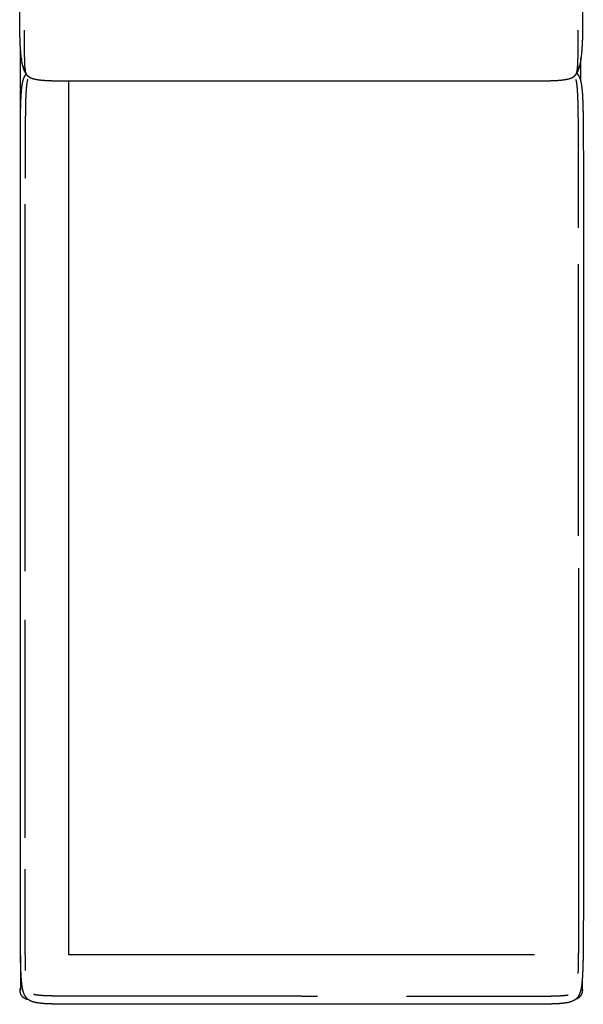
# Model space of a CAD drawing. Header units: millimetres. Extents: x -531 to 969, y -345 to 589.
# Tile 7 of 13: x 404 to 480, y -221 to -88. Entities that reach past the tile are written whole.
import ezdxf

# ---------------------------------------------------------------- set-up
doc = ezdxf.new("R2010")
doc.units = ezdxf.units.MM
doc.layers.get('0').update_dxf_attribs({"true_color": 0x000000})

msp = doc.modelspace()

# ---------------------------------------------------------------- linework, layer by layer
at = {"linetype": 'Continuous', "lineweight": -3}
for p, q in [((404.82, -90.66), (404.82, -89.84)), ((404.82, -91.4), (404.82, -90.66)), ((404.82, -92.09), (404.82, -91.4)), ((404.82, -92.7), (404.82, -92.09)), ((404.83, -93.26), (404.82, -92.7)), ((404.84, -93.75), (404.83, -93.26)), ((404.86, -94.18), (404.84, -93.75)), ((404.87, -94.55), (404.86, -94.18)), ((404.9, -94.87), (404.87, -94.55)), ((404.93, -95.14), (404.9, -94.87)), ((404.96, -95.36), (404.93, -95.14)), ((405, -95.54), (404.96, -95.36)), ((405.04, -95.67), (405, -95.54)), ((405.08, -95.77), (405.04, -95.67)), ((405.12, -95.84), (405.08, -95.77))]:
    msp.add_line(p, q, dxfattribs=at)
for points, knots in [([(404.42, -93.83), (404.4, -93.67), (404.38, -93.52), (404.37, -93.39), (404.35, -93.27), (404.33, -93.09), (404.31, -92.91), (404.3, -92.71), (404.29, -92.5), (404.27, -92.37), (404.26, -92.24), (404.25, -92.01), (404.24, -91.78), (404.23, -91.64), (404.22, -91.5), (404.21, -91.24), (404.21, -90.99), (404.2, -90.71), (404.2, -90.42), (404.19, -90.28), (404.18, -90.13), (404.18, -89.82), (404.18, -89.51), (404.17, -89.17), (404.17, -88.82), (404.17, -88.45), (404.17, -88.07), (404.17, -87.67), (404.17, -87.26), (404.17, -86.81), (404.17, -86.37), (404.17, -85.89), (404.17, -85.42), (404.17, -84.91), (404.17, -84.4), (404.17, -83.86), (404.17, -83.32), (404.17, -82.76), (404.17, -82.2), (404.17, -81.61), (404.17, -81.02), (404.17, -80.41), (404.17, -79.8), (404.17, -79.16), (404.17, -78.53), (404.17, -77.88), (404.17, -77.23), (404.17, -76.57), (404.17, -75.9), (404.17, -75.22), (404.17, -74.54), (404.17, -73.85), (404.17, -73.16), (404.17, -72.45), (404.17, -71.75), (404.17, -71.04), (404.17, -70.33), (404.17, -69.62), (404.17, -68.91), (404.17, -68.19), (404.17, -67.47), (404.17, -66.75), (404.17, -66.03), (404.17, -65.31), (404.17, -64.6), (404.17, -63.88), (404.17, -63.17), (404.17, -62.46), (404.17, -61.75), (404.17, -61.05), (404.17, -60.35), (404.17, -59.66), (404.17, -58.98), (404.17, -58.3), (404.17, -57.62), (404.17, -56.96), (404.17, -56.3), (404.17, -55.66), (404.17, -55.02), (404.17, -54.39), (404.17, -53.77), (404.17, -53.17), (404.17, -52.57), (404.17, -51.99), (404.17, -51.42), (404.17, -50.87), (404.17, -50.32), (404.17, -49.8), (404.17, -49.28), (404.17, -48.8), (404.17, -48.31), (404.17, -47.86), (404.17, -47.4), (404.17, -46.99), (404.17, -46.57), (404.17, -46.42), (404.16, -46.27), (404.16, -45.89), (404.16, -45.51), (404.16, -45.16), (404.17, -44.81), (404.17, -44.49), (404.17, -44.18), (404.17, -44.03), (404.17, -43.88), (404.17, -43.59), (404.18, -43.3), (404.17, -43.15), (404.17, -43), (404.18, -42.74), (404.19, -42.48), (404.19, -42.32), (404.19, -42.17), (404.19, -42.02), (404.19, -41.86), (404.19, -41.71), (404.19, -41.56), (404.19, -41.41), (404.19, -41.25), (404.2, -41.02), (404.21, -40.78), (404.21, -40.63), (404.21, -40.48), (404.21, -40.33), (404.22, -40.18), (404.23, -39.97), (404.24, -39.77), (404.25, -39.62), (404.25, -39.47), (404.26, -39.33), (404.27, -39.19), (404.29, -39.01), (404.3, -38.82), (404.31, -38.68), (404.32, -38.55), (404.34, -38.39), (404.37, -38.22), (404.38, -38.1), (404.39, -37.97), (404.41, -37.85), (404.42, -37.72)], [-54, -54, -54, -53, -53, -52, -52, -51, -51, -50, -50, -49, -49, -48, -48, -47, -47, -46, -46, -45, -45, -44, -44, -43, -43, -42, -42, -41, -41, -40, -40, -39, -39, -38, -38, -37, -37, -36, -36, -35, -35, -34, -34, -33, -33, -32, -32, -31, -31, -30, -30, -29, -29, -28, -28, -27, -27, -26, -26, -25, -25, -24, -24, -23, -23, -22, -22, -21, -21, -20, -20, -19, -19, -18, -18, -17, -17, -16, -16, -15, -15, -14, -14, -13, -13, -12, -12, -11, -11, -10, -10, -9, -9, -8, -8, -7, -7, -6, -6, -5, -5, -4, -4, -3, -3, -2, -2, -1, -1, 0, 0, 1, 1, 2, 2, 3, 3, 4, 4, 5, 5, 6, 6, 7, 7, 8, 8, 9, 9, 10, 10, 11, 11, 12, 12, 13, 13, 14, 14, 15, 15, 16, 16, 16]), ([(479.89, -37.72), (479.91, -37.85), (479.92, -37.97), (479.93, -38.1), (479.95, -38.22), (479.97, -38.39), (479.99, -38.55), (480, -38.68), (480.01, -38.82), (480.03, -39.01), (480.05, -39.19), (480.05, -39.33), (480.06, -39.47), (480.06, -39.62), (480.07, -39.77), (480.08, -39.97), (480.1, -40.18), (480.1, -40.33), (480.1, -40.48), (480.1, -40.63), (480.11, -40.78), (480.12, -41.02), (480.13, -41.25), (480.13, -41.41), (480.13, -41.56), (480.13, -41.71), (480.13, -41.86), (480.13, -42.02), (480.13, -42.17), (480.13, -42.32), (480.13, -42.48), (480.13, -42.74), (480.14, -43), (480.14, -43.15), (480.14, -43.3), (480.14, -43.59), (480.15, -43.88), (480.14, -44.03), (480.14, -44.18), (480.14, -44.49), (480.15, -44.81), (480.15, -45.16), (480.15, -45.51), (480.15, -45.89), (480.15, -46.27), (480.15, -46.42), (480.14, -46.57), (480.14, -46.99), (480.14, -47.4), (480.14, -47.86), (480.14, -48.31), (480.14, -48.8), (480.14, -49.28), (480.14, -49.8), (480.14, -50.32), (480.14, -50.87), (480.14, -51.42), (480.14, -51.99), (480.14, -52.57), (480.14, -53.17), (480.14, -53.77), (480.14, -54.39), (480.14, -55.02), (480.14, -55.66), (480.14, -56.3), (480.14, -56.96), (480.14, -57.62), (480.14, -58.3), (480.14, -58.98), (480.14, -59.66), (480.14, -60.35), (480.14, -61.05), (480.14, -61.75), (480.14, -62.46), (480.14, -63.17), (480.14, -63.88), (480.14, -64.6), (480.14, -65.31), (480.14, -66.03), (480.14, -66.75), (480.14, -67.47), (480.14, -68.19), (480.14, -68.91), (480.14, -69.62), (480.14, -70.33), (480.14, -71.04), (480.14, -71.75), (480.14, -72.45), (480.14, -73.16), (480.14, -73.85), (480.14, -74.54), (480.14, -75.22), (480.14, -75.9), (480.14, -76.57), (480.14, -77.23), (480.14, -77.88), (480.14, -78.53), (480.14, -79.16), (480.14, -79.8), (480.14, -80.41), (480.14, -81.02), (480.14, -81.61), (480.14, -82.2), (480.14, -82.76), (480.14, -83.32), (480.14, -83.86), (480.14, -84.4), (480.14, -84.91), (480.14, -85.42), (480.14, -85.89), (480.14, -86.37), (480.14, -86.81), (480.14, -87.26), (480.14, -87.67), (480.14, -88.07), (480.14, -88.45), (480.14, -88.82), (480.14, -89.17), (480.14, -89.51), (480.13, -89.82), (480.13, -90.13), (480.12, -90.28), (480.12, -90.42), (480.11, -90.71), (480.11, -90.99), (480.1, -91.24), (480.09, -91.5), (480.08, -91.64), (480.07, -91.78), (480.06, -92.01), (480.05, -92.24), (480.04, -92.37), (480.03, -92.5), (480.01, -92.71), (480, -92.91), (479.98, -93.09), (479.96, -93.27), (479.95, -93.39), (479.93, -93.52), (479.91, -93.67), (479.89, -93.83), (479.91, -93.71), (479.92, -93.58)], [46, 46, 46, 47.000232, 47.000232, 48.000464, 48.000464, 49.000696, 49.000696, 50.000928, 50.000928, 51.00116, 51.00116, 52.001392, 52.001392, 53.001624, 53.001624, 54.001856, 54.001856, 55.002088, 55.002088, 56.00232, 56.00232, 57.002552, 57.002552, 58.002784, 58.002784, 59.003016, 59.003016, 60.003248, 60.003248, 61.00348, 61.00348, 62.003712, 62.003712, 63.003944, 63.003944, 64.004176, 64.004176, 65.004408, 65.004408, 66.00464, 66.00464, 67.004872, 67.004872, 68.005104, 68.005104, 69.005336, 69.005336, 70.005568, 70.005568, 71.0058, 71.0058, 72.006032, 72.006032, 73.006264, 73.006264, 74.006496, 74.006496, 75.006728, 75.006728, 76.00696, 76.00696, 77.007192, 77.007192, 78.007424, 78.007424, 79.007656, 79.007656, 80.007888, 80.007888, 81.00812, 81.00812, 82.008352, 82.008352, 83.008584, 83.008584, 84.008816, 84.008816, 85.009048, 85.009048, 86.00928, 86.00928, 87.009512, 87.009512, 88.009744, 88.009744, 89.009976, 89.009976, 90.010208, 90.010208, 91.01044, 91.01044, 92.010672, 92.010672, 93.010904, 93.010904, 94.011136, 94.011136, 95.011368, 95.011368, 96.0116, 96.0116, 97.011832, 97.011832, 98.012064, 98.012064, 99.012296, 99.012296, 100.012528, 100.012528, 101.01276, 101.01276, 102.012992, 102.012992, 103.013224, 103.013224, 104.013456, 104.013456, 105.013688, 105.013688, 106.01392, 106.01392, 107.014152, 107.014152, 108.014384, 108.014384, 109.014616, 109.014616, 110.014848, 110.014848, 111.01508, 111.01508, 112.015312, 112.015312, 113.015544, 113.015544, 114.015776, 114.015776, 115.016008, 115.016008, 116.01624, 116.01624, 117.016472, 117.016472, 117.016472]), ([(479.5, -89.84), (479.5, -90.25), (479.5, -90.66), (479.49, -91.03), (479.49, -91.4), (479.49, -91.74), (479.49, -92.09), (479.49, -92.39), (479.49, -92.7), (479.48, -92.98), (479.48, -93.26), (479.48, -93.5), (479.47, -93.75), (479.46, -93.96), (479.46, -94.18), (479.45, -94.37), (479.44, -94.55), (479.43, -94.71), (479.41, -94.87), (479.4, -95.01), (479.39, -95.14), (479.37, -95.25), (479.35, -95.36), (479.33, -95.45), (479.31, -95.54), (479.29, -95.61), (479.27, -95.67), (479.25, -95.72), (479.23, -95.77), (479.21, -95.81), (479.19, -95.84)], [0, 0, 0, 1, 1, 2, 2, 3, 3, 4, 4, 5, 5, 6, 6, 7, 7, 8, 8, 9, 9, 10, 10, 11, 11, 12, 12, 13, 13, 14, 14, 15, 15, 15]), ([(404.39, -93.58), (404.39, -93.58), (404.39, -93.59), (404.41, -93.71), (404.42, -93.83)], [84.983524, 84.983524, 84.983524, 85, 85, 86, 86, 86]), ([(404.51, -94.32), (404.49, -94.19), (404.46, -94.06), (404.44, -93.94), (404.42, -93.83)], [0, 0, 0, 1, 1, 2, 2, 2]), ([(479.89, -93.83), (479.87, -93.94), (479.85, -94.06), (479.82, -94.19), (479.8, -94.32)], [0, 0, 0, 1, 1, 2, 2, 2]), ([(404.67, -94.94), (404.65, -94.83), (404.62, -94.72), (404.59, -94.63), (404.56, -94.53), (404.54, -94.43), (404.51, -94.32)], [0, 0, 0, 1, 1, 2, 2, 3, 3, 3]), ([(404.59, -94.62), (404.6, -94.69), (404.62, -94.75), (404.65, -94.85), (404.67, -94.94)], [4.338849, 4.338849, 4.338849, 5, 5, 6, 6, 6]), ([(404.8, -95.28), (404.77, -95.19), (404.74, -95.11), (404.71, -95.02), (404.67, -94.94), (404.71, -95.03), (404.74, -95.12), (404.77, -95.2), (404.8, -95.28)], [0, 0, 0, 1, 1, 2, 2, 3, 3, 4, 4, 4]), ([(404.93, -95.55), (404.9, -95.48), (404.87, -95.42), (404.83, -95.35), (404.8, -95.28), (404.83, -95.35), (404.87, -95.42), (404.9, -95.48), (404.93, -95.55)], [0, 0, 0, 1, 1, 2, 2, 3, 3, 4, 4, 4]), ([(405.05, -95.75), (405.03, -95.71), (405, -95.66), (404.96, -95.61), (404.93, -95.55)], [0, 0, 0, 1, 1, 2, 2, 2]), ([(479.38, -95.55), (479.35, -95.61), (479.31, -95.66), (479.29, -95.71), (479.26, -95.75)], [0, 0, 0, 1, 1, 2, 2, 2]), ([(479.34, -95.62), (479.39, -95.67), (479.44, -95.72), (479.51, -95.82), (479.57, -95.92), (479.63, -96.03), (479.69, -96.14)], [127.359917, 127.359917, 127.359917, 128, 128, 130, 130, 131, 131, 131]), ([(479.51, -95.28), (479.48, -95.35), (479.45, -95.42), (479.42, -95.48), (479.38, -95.55), (479.42, -95.48), (479.45, -95.42), (479.48, -95.35), (479.51, -95.28)], [0, 0, 0, 1, 1, 2, 2, 3, 3, 4, 4, 4]), ([(479.64, -94.94), (479.61, -95.02), (479.57, -95.11), (479.54, -95.19), (479.51, -95.28), (479.54, -95.2), (479.57, -95.12), (479.61, -95.03), (479.64, -94.94)], [0, 0, 0, 1, 1, 2, 2, 3, 3, 4, 4, 4]), ([(479.75, -94.53), (479.72, -94.63), (479.69, -94.72), (479.67, -94.83), (479.64, -94.94), (479.67, -94.85), (479.69, -94.75), (479.71, -94.69), (479.72, -94.62)], [0, 0, 0, 1, 1, 2, 2, 3, 3, 3.661149, 3.661149, 3.661149]), ([(479.7, -96.13), (479.69, -96.14), (479.69, -96.14), (479.74, -96.27), (479.79, -96.4), (479.84, -96.55), (479.88, -96.7), (479.92, -96.88), (479.96, -97.06), (479.99, -97.28), (480.02, -97.49), (480.05, -97.75), (480.07, -98), (480.1, -98.3), (480.12, -98.6), (480.14, -98.95), (480.15, -99.3), (480.17, -99.7), (480.18, -100.1), (480.19, -100.57), (480.2, -101.03), (480.21, -101.56), (480.22, -102.1), (480.22, -102.7), (480.23, -103.3), (480.23, -103.98), (480.23, -104.66), (480.23, -105.42), (480.24, -106.18), (480.24, -107.02), (480.24, -107.87), (480.24, -108.81), (480.24, -109.75), (480.24, -110.79), (480.24, -111.82), (480.24, -112.95), (480.24, -114.08), (480.24, -115.29), (480.24, -116.5), (480.24, -117.79), (480.24, -119.08), (480.24, -120.45), (480.24, -121.81), (480.24, -123.25), (480.24, -124.68), (480.24, -126.17), (480.24, -127.67), (480.24, -129.21), (480.24, -130.76), (480.24, -132.36), (480.24, -133.96), (480.24, -135.6), (480.24, -137.24), (480.24, -138.91), (480.24, -140.59), (480.24, -142.3), (480.24, -144), (480.24, -145.73), (480.24, -147.46), (480.24, -149.21), (480.24, -150.96), (480.24, -152.73), (480.24, -154.49), (480.24, -156.26), (480.24, -158.02), (480.24, -159.79), (480.24, -161.56), (480.24, -163.32), (480.24, -165.08), (480.24, -166.83), (480.24, -168.58), (480.24, -170.31), (480.24, -172.04), (480.24, -173.75), (480.24, -175.46), (480.24, -177.13), (480.24, -178.81), (480.24, -180.45), (480.24, -182.09), (480.24, -183.69), (480.24, -185.28), (480.24, -186.83), (480.24, -188.38), (480.24, -189.87), (480.24, -191.37), (480.24, -192.8), (480.24, -194.23), (480.24, -195.6), (480.24, -196.96), (480.24, -198.25), (480.24, -199.55), (480.24, -200.76), (480.24, -201.97), (480.24, -203.1), (480.24, -204.22), (480.24, -205.26), (480.24, -206.3), (480.24, -207.24), (480.24, -208.18), (480.24, -209.02), (480.24, -209.87), (480.23, -210.63), (480.23, -211.39), (480.23, -212.07), (480.23, -212.75), (480.22, -213.35), (480.22, -213.95), (480.21, -214.48), (480.2, -215.01), (480.19, -215.48), (480.18, -215.94), (480.17, -216.35), (480.15, -216.75), (480.14, -217.1), (480.12, -217.45), (480.1, -217.75), (480.07, -218.05), (480.05, -218.3), (480.02, -218.55), (479.99, -218.77), (479.96, -218.98), (479.92, -219.16), (479.88, -219.34), (479.84, -219.49), (479.79, -219.65), (479.74, -219.77), (479.69, -219.9), (479.63, -220.02), (479.58, -220.13), (479.51, -220.23), (479.44, -220.32), (479.37, -220.41), (479.29, -220.49), (479.2, -220.56), (479.1, -220.64), (478.99, -220.7), (478.88, -220.76), (478.75, -220.82), (478.63, -220.87), (478.47, -220.92), (478.32, -220.96), (478.14, -221), (477.96, -221.03), (477.75, -221.06), (477.54, -221.09), (477.29, -221.11), (477.05, -221.14), (476.77, -221.15), (476.49, -221.17), (476.17, -221.18), (475.85, -221.19), (475.49, -221.2), (475.12, -221.21), (474.72, -221.22), (474.31, -221.22), (473.85, -221.22), (473.39, -221.23), (472.88, -221.23), (472.37, -221.23), (471.81, -221.23), (471.24, -221.23), (470.62, -221.23), (470, -221.23), (469.32, -221.23), (468.64, -221.23), (467.92, -221.23), (467.19, -221.23), (466.41, -221.23), (465.63, -221.23), (464.81, -221.23), (463.99, -221.23), (463.13, -221.23), (462.27, -221.23), (461.37, -221.23), (460.48, -221.23), (459.55, -221.23), (458.62, -221.23), (457.66, -221.23), (456.7, -221.23), (455.71, -221.23), (454.73, -221.23), (453.72, -221.23), (452.71, -221.23), (451.69, -221.23), (450.66, -221.23), (449.62, -221.23), (448.58, -221.23), (447.53, -221.23), (446.48, -221.23), (445.42, -221.23), (444.36, -221.23), (443.3, -221.23), (442.24, -221.23), (441.18, -221.23), (440.12, -221.23), (439.06, -221.23), (438, -221.23), (436.95, -221.23), (435.9, -221.23), (434.86, -221.23), (433.82, -221.23), (432.79, -221.23), (431.77, -221.23), (430.76, -221.23), (429.75, -221.23), (428.77, -221.23), (427.78, -221.23), (426.82, -221.23), (425.86, -221.23), (424.93, -221.23), (424, -221.23), (423.11, -221.23), (422.21, -221.23), (421.35, -221.23), (420.49, -221.23), (419.67, -221.23), (418.85, -221.23), (418.07, -221.23), (417.3, -221.23), (416.57, -221.23), (415.84, -221.23), (415.16, -221.23), (414.48, -221.23), (413.86, -221.23), (413.24, -221.23), (412.67, -221.23), (412.11, -221.23), (411.6, -221.23), (411.09, -221.23), (410.63, -221.22), (410.17, -221.22), (409.77, -221.22), (409.36, -221.21), (408.99, -221.2), (408.63, -221.19), (408.31, -221.18), (407.99, -221.17), (407.71, -221.15), (407.43, -221.14), (407.19, -221.11), (406.95, -221.09), (406.74, -221.06), (406.52, -221.03), (406.34, -221), (406.16, -220.96), (406.01, -220.92), (405.86, -220.87), (405.73, -220.82), (405.6, -220.76), (405.49, -220.7), (405.38, -220.64), (405.29, -220.56), (405.19, -220.49), (405.12, -220.41), (405.04, -220.32), (404.97, -220.22), (404.91, -220.12), (404.85, -220.01), (404.79, -219.9), (404.74, -219.77), (404.69, -219.65), (404.65, -219.49), (404.6, -219.34), (404.56, -219.16), (404.53, -218.98), (404.49, -218.77), (404.46, -218.55), (404.43, -218.3), (404.41, -218.05), (404.39, -217.75), (404.36, -217.45), (404.35, -217.1), (404.33, -216.75), (404.31, -216.35), (404.3, -215.94), (404.29, -215.48), (404.28, -215.01), (404.27, -214.48), (404.27, -213.95), (404.26, -213.35), (404.26, -212.75), (404.25, -212.07), (404.25, -211.39), (404.25, -210.63), (404.25, -209.87), (404.25, -209.02), (404.25, -208.18), (404.25, -207.24), (404.25, -206.3), (404.25, -205.26), (404.25, -204.22), (404.25, -203.1), (404.25, -201.97), (404.25, -200.76), (404.25, -199.55), (404.25, -198.25), (404.25, -196.96), (404.25, -195.6), (404.25, -194.23), (404.25, -192.8), (404.25, -191.37), (404.25, -189.87), (404.25, -188.38), (404.25, -186.83), (404.25, -185.28), (404.25, -183.69), (404.25, -182.09), (404.25, -180.45), (404.25, -178.81), (404.25, -177.13), (404.25, -175.46), (404.25, -173.75), (404.25, -172.04), (404.25, -170.31), (404.25, -168.58), (404.25, -166.83), (404.25, -165.08), (404.25, -163.32), (404.25, -161.56), (404.25, -159.79), (404.25, -158.02), (404.25, -156.26), (404.25, -154.49), (404.25, -152.73), (404.25, -150.96), (404.25, -149.21), (404.25, -147.46), (404.25, -145.73), (404.25, -144), (404.25, -142.3), (404.25, -140.59), (404.25, -138.91), (404.25, -137.24), (404.25, -135.6), (404.25, -133.96), (404.25, -132.36), (404.25, -130.76), (404.25, -129.21), (404.25, -127.67), (404.25, -126.17), (404.25, -124.68), (404.25, -123.25), (404.25, -121.81), (404.25, -120.45), (404.25, -119.08), (404.25, -117.79), (404.25, -116.5), (404.25, -115.29), (404.25, -114.08), (404.25, -112.95), (404.25, -111.82), (404.25, -110.79), (404.25, -109.75), (404.25, -108.81), (404.25, -107.87), (404.25, -107.02), (404.25, -106.18), (404.25, -105.42), (404.25, -104.66), (404.25, -103.98), (404.26, -103.3), (404.26, -102.7), (404.27, -102.1), (404.27, -101.56), (404.28, -101.03), (404.29, -100.57), (404.3, -100.1), (404.31, -99.7), (404.33, -99.3), (404.35, -98.95), (404.36, -98.6), (404.39, -98.3), (404.41, -98), (404.43, -97.75), (404.46, -97.49), (404.49, -97.28), (404.53, -97.06), (404.56, -96.88), (404.6, -96.7), (404.65, -96.55), (404.69, -96.4), (404.74, -96.27), (404.79, -96.14), (404.85, -96.03), (404.91, -95.92), (404.97, -95.82), (405.04, -95.73)], [-133, -133, -133, -131.984693, -131.984693, -130.969386, -130.969386, -129.954079, -129.954079, -128.938773, -128.938773, -127.923466, -127.923466, -126.908159, -126.908159, -125.892852, -125.892852, -124.877545, -124.877545, -123.862238, -123.862238, -122.846932, -122.846932, -121.831625, -121.831625, -120.816318, -120.816318, -119.801011, -119.801011, -118.785704, -118.785704, -117.770397, -117.770397, -116.755091, -116.755091, -115.739784, -115.739784, -114.724477, -114.724477, -113.70917, -113.70917, -112.693863, -112.693863, -111.678556, -111.678556, -110.663249, -110.663249, -109.647943, -109.647943, -108.632636, -108.632636, -107.617329, -107.617329, -106.602022, -106.602022, -105.586715, -105.586715, -104.571408, -104.571408, -103.556102, -103.556102, -102.540795, -102.540795, -101.525488, -101.525488, -100.510181, -100.510181, -99.494874, -99.494874, -98.479567, -98.479567, -97.46426, -97.46426, -96.448954, -96.448954, -95.433647, -95.433647, -94.41834, -94.41834, -93.403033, -93.403033, -92.387726, -92.387726, -91.372419, -91.372419, -90.357113, -90.357113, -89.341806, -89.341806, -88.326499, -88.326499, -87.311192, -87.311192, -86.295885, -86.295885, -85.280578, -85.280578, -84.265272, -84.265272, -83.249965, -83.249965, -82.234658, -82.234658, -81.219351, -81.219351, -80.204044, -80.204044, -79.188737, -79.188737, -78.17343, -78.17343, -77.158124, -77.158124, -76.142817, -76.142817, -75.12751, -75.12751, -74.112203, -74.112203, -73.096896, -73.096896, -72.081589, -72.081589, -71.066283, -71.066283, -70.050976, -70.050976, -69.035669, -69.035669, -67.005055, -67.005055, -65.989748, -65.989748, -64.974441, -64.974441, -63.959135, -63.959135, -62.943828, -62.943828, -61.928521, -61.928521, -60.913214, -60.913214, -59.897907, -59.897907, -58.8826, -58.8826, -57.867294, -57.867294, -56.851987, -56.851987, -55.83668, -55.83668, -54.821373, -54.821373, -53.806066, -53.806066, -52.790759, -52.790759, -51.775453, -51.775453, -50.760146, -50.760146, -49.744839, -49.744839, -48.729532, -48.729532, -47.714225, -47.714225, -46.698918, -46.698918, -45.683611, -45.683611, -44.668305, -44.668305, -43.652998, -43.652998, -42.637691, -42.637691, -41.622384, -41.622384, -40.607077, -40.607077, -39.59177, -39.59177, -38.576464, -38.576464, -37.561157, -37.561157, -36.54585, -36.54585, -35.530543, -35.530543, -34.515236, -34.515236, -33.499929, -33.499929, -32.484622, -32.484622, -31.469316, -31.469316, -30.454009, -30.454009, -29.438702, -29.438702, -28.423395, -28.423395, -27.408088, -27.408088, -26.392781, -26.392781, -25.377475, -25.377475, -24.362168, -24.362168, -23.346861, -23.346861, -22.331554, -22.331554, -21.316247, -21.316247, -20.30094, -20.30094, -19.285634, -19.285634, -18.270327, -18.270327, -17.25502, -17.25502, -16.239713, -16.239713, -15.224406, -15.224406, -14.209099, -14.209099, -13.193792, -13.193792, -12.178486, -12.178486, -11.163179, -11.163179, -10.147872, -10.147872, -9.132565, -9.132565, -8.117258, -8.117258, -7.101951, -7.101951, -6.086645, -6.086645, -5.071338, -5.071338, -4.056031, -4.056031, -3.040724, -3.040724, -1.01011, -1.01011, 0.005197, 0.005197, 1.020503, 1.020503, 2.03581, 2.03581, 3.051117, 3.051117, 4.066424, 4.066424, 5.081731, 5.081731, 6.097038, 6.097038, 7.112344, 7.112344, 8.127651, 8.127651, 9.142958, 9.142958, 10.158265, 10.158265, 11.173572, 11.173572, 12.188879, 12.188879, 13.204185, 13.204185, 14.219492, 14.219492, 15.234799, 15.234799, 16.250106, 16.250106, 17.265413, 17.265413, 18.28072, 18.28072, 19.296027, 19.296027, 20.311333, 20.311333, 21.32664, 21.32664, 22.341947, 22.341947, 23.357254, 23.357254, 24.372561, 24.372561, 25.387868, 25.387868, 26.403174, 26.403174, 27.418481, 27.418481, 28.433788, 28.433788, 29.449095, 29.449095, 30.464402, 30.464402, 31.479709, 31.479709, 32.495016, 32.495016, 33.510322, 33.510322, 34.525629, 34.525629, 35.540936, 35.540936, 36.556243, 36.556243, 37.57155, 37.57155, 38.586857, 38.586857, 39.602163, 39.602163, 40.61747, 40.61747, 41.632777, 41.632777, 42.648084, 42.648084, 43.663391, 43.663391, 44.678698, 44.678698, 45.694004, 45.694004, 46.709311, 46.709311, 47.724618, 47.724618, 48.739925, 48.739925, 49.755232, 49.755232, 50.770539, 50.770539, 51.785846, 51.785846, 52.801152, 52.801152, 53.816459, 53.816459, 54.831766, 54.831766, 55.847073, 55.847073, 56.86238, 56.86238, 57.877687, 57.877687, 58.892993, 58.892993, 59.9083, 59.9083, 60.923607, 60.923607, 61.938914, 61.938914, 62.954221, 62.954221, 64.984835, 64.984835, 65.990765, 65.990765, 65.990765]), ([(405.24, -96.46), (405.22, -96.52), (405.21, -96.57), (405.18, -96.66), (405.16, -96.75), (405.14, -96.87), (405.12, -96.99), (405.1, -97.14), (405.08, -97.29), (405.06, -97.48), (405.05, -97.67), (405.03, -97.9), (405.01, -98.14), (405, -98.42), (404.98, -98.7), (404.97, -99.03), (404.96, -99.37), (404.95, -99.76), (404.94, -100.15), (404.93, -100.61), (404.93, -101.06), (404.92, -101.59), (404.92, -102.11), (404.91, -102.71), (404.91, -103.31), (404.91, -103.98), (404.91, -104.66), (404.9, -105.42), (404.9, -106.18), (404.9, -107.02), (404.9, -107.87), (404.9, -108.81), (404.9, -109.75)], [0, 0, 0, 1, 1, 2, 2, 3, 3, 4, 4, 5, 5, 6, 6, 7, 7, 8, 8, 9, 9, 10, 10, 11, 11, 12, 12, 13, 13, 14, 14, 15, 15, 16, 16, 16]), ([(405.33, -96.05), (405.32, -96.04), (405.32, -96.04), (405.26, -95.99), (405.21, -95.94), (405.16, -95.89), (405.12, -95.84), (405.14, -95.86), (405.15, -95.88), (405.18, -95.92), (405.22, -95.95), (405.27, -96), (405.33, -96.05)], [-2, -2, -2, -1, -1, 0, 0, 1, 1, 2, 2, 3, 3, 4, 4, 4]), ([(405.33, -96.05), (405.4, -96.1), (405.47, -96.15), (405.56, -96.19), (405.65, -96.24), (405.77, -96.29), (405.88, -96.33), (406.02, -96.37), (406.16, -96.41), (406.33, -96.44), (406.5, -96.48), (406.7, -96.51), (406.9, -96.53), (407.14, -96.56), (407.38, -96.58), (407.65, -96.6), (407.93, -96.61), (408.24, -96.62), (408.56, -96.64), (408.92, -96.64), (409.28, -96.65), (409.68, -96.66), (410.09, -96.66), (410.55, -96.66), (411, -96.67), (411.51, -96.67), (412.02, -96.67), (412.59, -96.67), (413.15, -96.67), (413.78, -96.67), (414.4, -96.67), (415.08, -96.67), (415.75, -96.67), (416.48, -96.67), (417.21, -96.67), (417.99, -96.67), (418.76, -96.67), (419.58, -96.67), (420.4, -96.67), (421.26, -96.67), (422.13, -96.67), (423.02, -96.67), (423.92, -96.67), (424.85, -96.67), (425.78, -96.67), (426.74, -96.67), (427.7, -96.67), (428.68, -96.67), (429.67, -96.67), (430.68, -96.67), (431.68, -96.67), (432.71, -96.67), (433.73, -96.67), (434.77, -96.67), (435.81, -96.67), (436.86, -96.67), (437.92, -96.67), (438.97, -96.67), (440.03, -96.67), (441.09, -96.67), (442.16, -96.67), (443.22, -96.67), (444.28, -96.67), (445.34, -96.67), (446.4, -96.67), (447.45, -96.67), (448.5, -96.67), (449.54, -96.67), (450.58, -96.67), (451.6, -96.67), (452.63, -96.67), (453.64, -96.67), (454.64, -96.67), (455.63, -96.67), (456.61, -96.67), (457.57, -96.67), (458.53, -96.67), (459.46, -96.67), (460.39, -96.67), (461.29, -96.67), (462.19, -96.67), (463.05, -96.67), (463.91, -96.67), (464.73, -96.67), (465.55, -96.67), (466.33, -96.67), (467.1, -96.67), (467.83, -96.67), (468.56, -96.67), (469.24, -96.67), (469.91, -96.67), (470.54, -96.67), (471.16, -96.67), (471.72, -96.67), (472.29, -96.67), (472.8, -96.67), (473.31, -96.67), (473.76, -96.66), (474.22, -96.66), (474.63, -96.66), (475.03, -96.65), (475.39, -96.64), (475.75, -96.64), (476.07, -96.62), (476.39, -96.61), (476.66, -96.6), (476.94, -96.58), (477.17, -96.56), (477.41, -96.53), (477.61, -96.51), (477.81, -96.48), (477.98, -96.44), (478.15, -96.41), (478.29, -96.37), (478.43, -96.33), (478.55, -96.29), (478.66, -96.24), (478.75, -96.19), (478.84, -96.15), (478.92, -96.1), (478.99, -96.05)], [0, 0, 0, 1, 1, 2, 2, 3, 3, 4, 4, 5, 5, 6, 6, 7, 7, 8, 8, 9, 9, 10, 10, 11, 11, 12, 12, 13, 13, 14, 14, 15, 15, 16, 16, 17, 17, 18, 18, 19, 19, 20, 20, 21, 21, 22, 22, 23, 23, 24, 24, 25, 25, 26, 26, 27, 27, 28, 28, 29, 29, 30, 30, 31, 31, 32, 32, 33, 33, 34, 34, 35, 35, 36, 36, 37, 37, 38, 38, 39, 39, 40, 40, 41, 41, 42, 42, 43, 43, 44, 44, 45, 45, 46, 46, 47, 47, 48, 48, 49, 49, 50, 50, 51, 51, 52, 52, 53, 53, 54, 54, 55, 55, 56, 56, 57, 57, 58, 58, 59, 59, 60, 60, 60]), ([(478.99, -96.05), (479.04, -96), (479.09, -95.95), (479.13, -95.92), (479.16, -95.88), (479.18, -95.86), (479.19, -95.84), (479.15, -95.89), (479.11, -95.94), (479.05, -95.99), (479, -96.04), (478.99, -96.04), (478.99, -96.05)], [-2, -2, -2, -1, -1, 0, 0, 1, 1, 2, 2, 3, 3, 4, 4, 4]), ([(479.58, -109.75), (479.58, -108.81), (479.58, -107.87), (479.58, -107.02), (479.58, -106.18), (479.58, -105.42), (479.58, -104.66), (479.57, -103.98), (479.57, -103.31), (479.57, -102.71), (479.57, -102.11), (479.56, -101.59), (479.56, -101.06), (479.55, -100.61), (479.54, -100.15), (479.53, -99.76), (479.52, -99.37), (479.51, -99.03), (479.5, -98.7), (479.48, -98.42), (479.47, -98.14), (479.45, -97.9), (479.44, -97.67), (479.42, -97.48), (479.4, -97.29), (479.38, -97.14), (479.36, -96.99), (479.34, -96.87), (479.32, -96.75), (479.3, -96.66), (479.28, -96.57), (479.26, -96.52), (479.25, -96.46)], [0, 0, 0, 1, 1, 2, 2, 3, 3, 4, 4, 5, 5, 6, 6, 7, 7, 8, 8, 9, 9, 10, 10, 11, 11, 12, 12, 13, 13, 14, 14, 15, 15, 16, 16, 16]), ([(479.58, -116.5), (479.58, -115.29), (479.58, -114.08), (479.58, -112.95), (479.58, -111.82), (479.58, -110.79), (479.58, -109.75)], [25.000238, 25.000238, 25.000238, 26, 26, 27, 27, 28, 28, 28]), ([(404.9, -158.02), (404.9, -156.26), (404.9, -154.49), (404.9, -152.73), (404.9, -150.96), (404.9, -149.21), (404.9, -147.46), (404.9, -145.73), (404.9, -144), (404.9, -142.3), (404.9, -140.59), (404.9, -138.91), (404.9, -137.24), (404.9, -135.6), (404.9, -133.96), (404.9, -132.36), (404.9, -130.76), (404.9, -129.21), (404.9, -127.67), (404.9, -126.17), (404.9, -124.68), (404.9, -123.25), (404.9, -121.81), (404.9, -120.45), (404.9, -119.08), (404.9, -117.79), (404.9, -116.5), (404.9, -115.29), (404.9, -114.08), (404.9, -113.68), (404.9, -113.28)], [0, 0, 0, 1, 1, 2, 2, 3, 3, 4, 4, 5, 5, 6, 6, 7, 7, 8, 8, 9, 9, 10, 10, 11, 11, 12, 12, 13, 13, 14, 14, 14.355046, 14.355046, 14.355046]), ([(479.58, -158.02), (479.58, -156.26), (479.58, -154.49), (479.58, -152.73), (479.58, -150.96), (479.58, -149.21), (479.58, -147.46), (479.58, -145.73), (479.58, -144), (479.58, -142.3), (479.58, -140.59), (479.58, -138.91), (479.58, -137.24), (479.58, -135.6), (479.58, -133.96), (479.58, -132.36), (479.58, -130.76), (479.58, -129.21), (479.58, -127.67), (479.58, -126.17), (479.58, -124.68), (479.58, -123.25), (479.58, -121.81), (479.58, -121.61), (479.58, -121.4)], [12, 12, 12, 13, 13, 14, 14, 15, 15, 16, 16, 17, 17, 18, 18, 19, 19, 20, 20, 21, 21, 22, 22, 23, 23, 23.152951, 23.152951, 23.152951]), ([(404.9, -162.81), (404.9, -162.18), (404.9, -161.56), (404.9, -159.79), (404.9, -158.02)], [14.64564, 14.64564, 14.64564, 15, 15, 16, 16, 16]), ([(479.58, -162.4), (479.58, -163.74), (479.58, -165.08), (479.58, -166.83), (479.58, -168.58), (479.58, -170.31), (479.58, -172.04), (479.58, -173.75), (479.58, -175.46), (479.58, -177.13), (479.58, -178.81), (479.58, -180.45), (479.58, -182.09), (479.58, -183.69), (479.58, -185.28), (479.58, -186.83), (479.58, -188.38), (479.58, -189.87), (479.58, -191.37), (479.58, -192.8), (479.58, -194.23), (479.58, -195.6), (479.58, -196.96), (479.58, -198.25), (479.58, -199.55), (479.58, -200.76), (479.58, -201.97), (479.58, -203.1), (479.58, -204.22), (479.58, -205.26), (479.58, -206.3)], [1.239269, 1.239269, 1.239269, 2, 2, 3, 3, 4, 4, 5, 5, 6, 6, 7, 7, 8, 8, 9, 9, 10, 10, 11, 11, 12, 12, 13, 13, 14, 14, 15, 15, 16, 16, 16]), ([(404.9, -198.78), (404.9, -197.87), (404.9, -196.96), (404.9, -195.6), (404.9, -194.23), (404.9, -192.8), (404.9, -191.37), (404.9, -189.87), (404.9, -188.38), (404.9, -186.83), (404.9, -185.28), (404.9, -183.69), (404.9, -182.09), (404.9, -180.45), (404.9, -178.81), (404.9, -177.13), (404.9, -175.46), (404.9, -173.75), (404.9, -172.04), (404.9, -170.71), (404.9, -169.38)], [3.295462, 3.295462, 3.295462, 4, 4, 5, 5, 6, 6, 7, 7, 8, 8, 9, 9, 10, 10, 11, 11, 12, 12, 12.769591, 12.769591, 12.769591]), ([(404.9, -206.3), (404.9, -205.26), (404.9, -204.22), (404.9, -203.62), (404.9, -203.02)], [0, 0, 0, 1, 1, 1.533917, 1.533917, 1.533917]), ([(404.96, -216.65), (404.95, -216.27), (404.94, -215.9), (404.93, -215.44), (404.93, -214.98), (404.92, -214.46), (404.92, -213.93), (404.91, -213.34), (404.91, -212.74), (404.91, -212.06), (404.91, -211.39), (404.9, -210.63), (404.9, -209.87), (404.9, -209.02), (404.9, -208.18), (404.9, -207.24), (404.9, -206.3)], [8.044331, 8.044331, 8.044331, 9, 9, 10, 10, 11, 11, 12, 12, 13, 13, 14, 14, 15, 15, 16, 16, 16]), ([(479.58, -206.3), (479.58, -207.24), (479.58, -208.18), (479.58, -209.02), (479.58, -209.87), (479.58, -210.63), (479.58, -211.39), (479.57, -212.06), (479.57, -212.74), (479.57, -213.34), (479.57, -213.93), (479.56, -214.46), (479.56, -214.98), (479.55, -215.44), (479.54, -215.9), (479.53, -216.29), (479.52, -216.68), (479.52, -216.87), (479.51, -217.05)], [0, 0, 0, 1, 1, 2, 2, 3, 3, 4, 4, 5, 5, 6, 6, 7, 7, 8, 8, 8.550724, 8.550724, 8.550724]), ([(413.24, -220.13), (412.67, -220.13), (412.11, -220.13), (411.6, -220.13), (411.09, -220.13), (410.63, -220.13), (410.18, -220.13), (409.77, -220.13), (409.36, -220.12), (409, -220.12), (408.64, -220.11), (408.33, -220.1), (408.01, -220.09), (407.74, -220.08), (407.46, -220.07), (407.22, -220.06), (406.99, -220.04), (406.79, -220.02), (406.59, -220), (406.42, -219.98), (406.25, -219.95), (406.14, -219.93), (406.04, -219.91)], [0, 0, 0, 1, 1, 2, 2, 3, 3, 4, 4, 5, 5, 6, 6, 7, 7, 8, 8, 9, 9, 10, 10, 10.743204, 10.743204, 10.743204]), ([(442.24, -220.13), (441.18, -220.13), (440.12, -220.13), (439.06, -220.13), (438, -220.13), (436.95, -220.13), (435.9, -220.13), (434.86, -220.13), (433.82, -220.13), (432.79, -220.13), (431.77, -220.13), (430.76, -220.13), (429.75, -220.13), (428.77, -220.13), (427.78, -220.13), (426.82, -220.13), (425.86, -220.13), (424.93, -220.13), (424, -220.13), (423.11, -220.13), (422.21, -220.13), (421.35, -220.13), (420.49, -220.13), (419.67, -220.13), (418.85, -220.13), (418.07, -220.13), (417.3, -220.13), (416.57, -220.13), (415.84, -220.13), (415.16, -220.13), (414.48, -220.13), (413.86, -220.13), (413.24, -220.13)], [0, 0, 0, 1, 1, 2, 2, 3, 3, 4, 4, 5, 5, 6, 6, 7, 7, 8, 8, 9, 9, 10, 10, 11, 11, 12, 12, 13, 13, 14, 14, 15, 15, 16, 16, 16]), ([(456.36, -220.13), (456.53, -220.13), (456.7, -220.13), (457.66, -220.13), (458.62, -220.13), (459.55, -220.13), (460.48, -220.13), (461.37, -220.13), (462.27, -220.13), (463.13, -220.13), (463.99, -220.13), (464.81, -220.13), (465.63, -220.13), (466.41, -220.13), (467.19, -220.13), (467.92, -220.13), (468.64, -220.13), (469.32, -220.13), (470, -220.13), (470.62, -220.13), (471.24, -220.13)], [19.830086, 19.830086, 19.830086, 20, 20, 21, 21, 22, 22, 23, 23, 24, 24, 25, 25, 26, 26, 27, 27, 28, 28, 29, 29, 29]), ([(471.24, -220.13), (471.81, -220.13), (472.37, -220.13), (472.88, -220.13), (473.39, -220.13), (473.85, -220.13), (474.31, -220.13), (474.71, -220.13), (475.12, -220.12), (475.48, -220.12), (475.84, -220.11), (476.15, -220.1), (476.47, -220.09), (476.75, -220.08), (477.02, -220.07), (477.26, -220.06), (477.49, -220.04), (477.7, -220.02), (477.9, -220), (478.05, -219.98), (478.2, -219.96)], [13, 13, 13, 14, 14, 15, 15, 16, 16, 17, 17, 18, 18, 19, 19, 20, 20, 21, 21, 22, 22, 22.900441, 22.900441, 22.900441])]:
    msp.add_open_spline(points, degree=2, knots=knots, dxfattribs=at)
for points in [[(404.26, -214.35), (404.26, -153.25), (404.26, -92.14)], [(479.86, -93.97), (479.86, -95.31), (479.86, -96.65)], [(479.8, -94.32), (479.77, -94.43), (479.75, -94.53)], [(405.12, -95.84), (405.09, -95.8), (405.05, -95.75)], [(410.81, -214.55), (410.81, -155.61), (410.81, -96.67)], [(479.19, -95.84), (479.23, -95.8), (479.26, -95.75)], [(404.9, -109.78), (404.9, -109.77), (404.9, -109.75)], [(404.26, -214.35), (404.26, -214.35), (404.27, -214.35)], [(404.36, -214.55), (404.36, -214.55), (404.36, -214.55)], [(473.51, -214.55), (442.16, -214.55), (410.81, -214.55)], [(473.66, -214.55), (473.58, -214.55), (473.51, -214.55)], [(442.24, -220.13), (443.29, -220.13), (444.35, -220.13)]]:
    msp.add_open_spline(points, degree=2, dxfattribs=at)
for points, weights, degree, knots in [([(404.26, -214.65), (404.26, -215.02), (404.26, -215.39), (404.26, -215.8), (404.26, -216.02), (404.26, -216.26), (404.26, -216.48), (404.26, -216.71), (404.26, -216.92), (404.26, -217.1), (404.26, -217.24), (404.26, -217.36), (404.26, -217.46), (404.26, -217.47), (404.26, -217.48), (404.26, -217.49), (404.26, -217.51), (404.26, -217.54), (404.26, -217.56), (404.26, -217.67), (404.26, -217.79), (404.26, -217.9), (404.26, -218), (404.26, -218.1), (404.26, -218.19), (404.25, -218.29), (404.25, -218.38), (404.25, -218.47), (404.25, -218.56), (404.25, -218.66), (404.25, -218.75), (404.25, -218.84), (404.25, -218.93), (404.25, -219.02), (404.25, -219.03), (404.25, -219.04), (404.25, -219.04), (404.25, -219.06), (404.25, -219.1), (404.25, -219.15), (404.25, -219.22), (404.25, -219.28), (404.25, -219.32), (404.25, -219.34), (404.25, -219.35)], [1, 1, 1, 1, 1, 1, 1, 1, 1, 1, 1, 1, 1, 1, 1, 1, 1, 1, 1, 1, 1, 1, 1, 1, 1, 1, 1, 1, 0.999998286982, 0.999998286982, 1, 1, 1, 1, 1, 1, 1, 1, 1, 1, 1, 1, 1, 1, 1], 3, [0, 0, 0, 0, 1.147453, 1.147453, 1.147453, 1.830226, 1.830226, 1.830226, 2.449331, 2.449331, 2.449331, 2.806864, 2.806864, 2.806864, 2.841233, 2.841233, 2.841233, 2.907255, 2.907255, 2.907255, 3.247189, 3.247189, 3.247189, 3.539843, 3.539843, 3.539843, 4.539843, 4.539843, 4.539843, 4.819929, 4.819929, 4.819929, 5.088532, 5.088532, 5.088532, 6.088532, 6.088532, 6.088532, 6.142665, 6.189738, 6.266801, 6.327879, 6.365412, 6.399213, 6.399213, 6.399213, 6.399213]), ([(405.33, -220.6), (404.8, -220.54), (404.47, -220.12), (404.09, -219.63), (404.25, -219.04)], [0.978930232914, 0.909712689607, 1, 0.897786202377, 1], 2, [0.13304, 0.13304, 0.13304, 1.140198, 1.140198, 2.280396, 2.280396, 2.280396]), ([(480.07, -219.04), (480.22, -219.63), (479.84, -220.12), (479.6, -220.44), (479.21, -220.55)], [1, 0.897786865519, 1, 0.930288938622, 0.955666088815], 2, [0, 0, 0, 1.140193, 1.140193, 1.917824, 1.917824, 1.917824]), ([(480.06, -218.2), (480.06, -218.29), (480.06, -218.38), (480.06, -218.47), (480.06, -218.56), (480.06, -218.66), (480.06, -218.75), (480.06, -218.84), (480.06, -218.93), (480.07, -219.02), (480.07, -219.03), (480.07, -219.04), (480.07, -219.04), (480.06, -219.15), (480.06, -219.25), (480.06, -219.35)], [1, 1, 1, 1, 0.999998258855, 0.999998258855, 1, 1, 1, 1, 1, 1, 1, 1, 1, 1], 3, [3.57913, 3.57913, 3.57913, 3.57913, 4.540376, 4.540376, 4.540376, 4.820462, 4.820462, 4.820462, 5.089065, 5.089065, 5.089065, 6.089065, 6.089065, 6.089065, 7.089065, 7.089065, 7.089065, 7.089065])]:
    msp.add_rational_spline(points, weights, degree=degree, knots=knots, dxfattribs=at)
msp.add_rational_spline([(404.26, -214.65), (404.26, -214.62), (404.27, -214.6)], [1, 0.88738662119, 0.861370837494], degree=2, dxfattribs=at)

doc.saveas('drawing.dxf')
